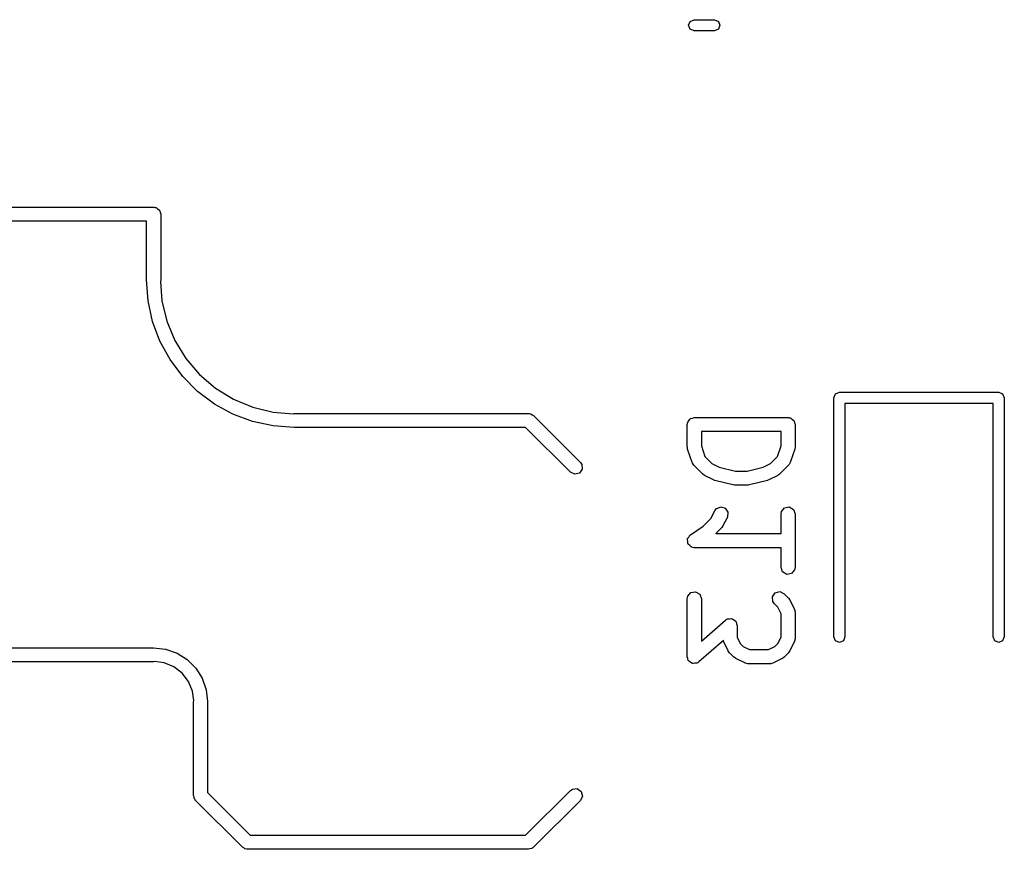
# Model space of a CAD drawing. Extents: x 3.18 to 10.88, y -3.25 to -0.52.
# Tile 8 of 52: x 4.45 to 4.86, y -1.92 to -1.57. Entities that reach past the tile are written whole.
import ezdxf

# ---------------------------------------------------------------- set-up
doc = ezdxf.new("R2010")
doc.units = 0
doc.header["$MEASUREMENT"] = 0
doc.layers.add('BLACK', color=7, linetype='CONTINUOUS')

msp = doc.modelspace()

# ---------------------------------------------------------------- linework, layer by layer
at = {"layer": 'BLACK', "linetype": 'CONTINUOUS'}
for p, q in [((4.72764, -1.56929), (4.72834, -1.56762)), ((4.72834, -1.56762), (4.73001, -1.56693)), ((4.73001, -1.56693), (4.7385, -1.56693)), ((4.7385, -1.56693), (4.74017, -1.56762)), ((4.74017, -1.56762), (4.74086, -1.56929)), ((4.72834, -1.57096), (4.72764, -1.56929)), ((4.73001, -1.57165), (4.72834, -1.57096)), ((4.7385, -1.57165), (4.73001, -1.57165)), ((4.74017, -1.57096), (4.7385, -1.57165)), ((4.74086, -1.56929), (4.74017, -1.57096)), ((4.33497, -1.64567), (4.50295, -1.64567)), ((4.50295, -1.64567), (4.50333, -1.64574)), ((4.50333, -1.64574), (4.50346, -1.64571)), ((4.50346, -1.64571), (4.50358, -1.64578)), ((4.50358, -1.64578), (4.50396, -1.64585)), ((4.50396, -1.64585), (4.50455, -1.64634)), ((4.50455, -1.64634), (4.50521, -1.64672)), ((4.50521, -1.64672), (4.5053, -1.64697)), ((4.5053, -1.64697), (4.50551, -1.64714)), ((4.50551, -1.64714), (4.50564, -1.6479)), ((4.50564, -1.6479), (4.5059, -1.64862)), ((4.5059, -1.64862), (4.5059, -1.67618)), ((4.5, -1.65157), (4.33081, -1.65157)), ((4.5, -1.67618), (4.5, -1.65157)), ((4.50063, -1.68501), (4.5, -1.67618)), ((4.5, -1.67618), (4.5, -1.67618)), ((4.5059, -1.67618), (4.50578, -1.67686)), ((4.50578, -1.67686), (4.50642, -1.68498)), ((4.50251, -1.69365), (4.50063, -1.68501)), ((4.50642, -1.68498), (4.50848, -1.69357)), ((4.5056, -1.70194), (4.50251, -1.69365)), ((4.50848, -1.69357), (4.51186, -1.70173)), ((4.50984, -1.7097), (4.5056, -1.70194)), ((4.51186, -1.70173), (4.51648, -1.70926)), ((4.51514, -1.71679), (4.50984, -1.7097)), ((4.51648, -1.70926), (4.52221, -1.71597)), ((4.52221, -1.71597), (4.52893, -1.72171)), ((4.5214, -1.72304), (4.51514, -1.71679)), ((4.52848, -1.72835), (4.5214, -1.72304)), ((4.52893, -1.72171), (4.53646, -1.72632)), ((4.78865, -1.72572), (4.78934, -1.72405)), ((4.78934, -1.72405), (4.79101, -1.72336)), ((4.79101, -1.72336), (4.85794, -1.72336)), ((4.85794, -1.72336), (4.85961, -1.72405)), ((4.85961, -1.72405), (4.8603, -1.72572)), ((4.53625, -1.73259), (4.52848, -1.72835)), ((4.53646, -1.72632), (4.54462, -1.7297)), ((4.78865, -1.82611), (4.78865, -1.72572)), ((4.85558, -1.72808), (4.79337, -1.72808)), ((4.79337, -1.72808), (4.79337, -1.82611)), ((4.85558, -1.82611), (4.85558, -1.72808)), ((4.8603, -1.72572), (4.8603, -1.82611)), ((4.54454, -1.73568), (4.53625, -1.73259)), ((4.54462, -1.7297), (4.5532, -1.73176)), ((4.5532, -1.73176), (4.56158, -1.73242)), ((4.56158, -1.73242), (4.56201, -1.73228)), ((4.56201, -1.73228), (4.66043, -1.73228)), ((4.66043, -1.73228), (4.66061, -1.73231)), ((4.66061, -1.73231), (4.66069, -1.73229)), ((4.66069, -1.73229), (4.66081, -1.73235)), ((4.66081, -1.73235), (4.66144, -1.73246)), ((4.66144, -1.73246), (4.66193, -1.73288)), ((4.66193, -1.73288), (4.66252, -1.73315)), ((4.55318, -1.73756), (4.54454, -1.73568)), ((4.66252, -1.73315), (4.6822, -1.75283)), ((4.72713, -1.73697), (4.72719, -1.73659)), ((4.72713, -1.74634), (4.72713, -1.73697)), ((4.72717, -1.73646), (4.72724, -1.73634)), ((4.72719, -1.73659), (4.72717, -1.73646)), ((4.72724, -1.73634), (4.7273, -1.73596)), ((4.7273, -1.73596), (4.7278, -1.73537)), ((4.7278, -1.73537), (4.72818, -1.73471)), ((4.72818, -1.73471), (4.72843, -1.73462)), ((4.72843, -1.73462), (4.7286, -1.73441)), ((4.7286, -1.73441), (4.72936, -1.73428)), ((4.72936, -1.73428), (4.73008, -1.73402)), ((4.73008, -1.73402), (4.76945, -1.73402)), ((4.76945, -1.73402), (4.76983, -1.73408)), ((4.76983, -1.73408), (4.76996, -1.73406)), ((4.76996, -1.73406), (4.77007, -1.73413)), ((4.77007, -1.73413), (4.77046, -1.73419)), ((4.77046, -1.73419), (4.77105, -1.73469)), ((4.77105, -1.73469), (4.77171, -1.73507)), ((4.77171, -1.73507), (4.7718, -1.73532)), ((4.7718, -1.73532), (4.77201, -1.73549)), ((4.77201, -1.73549), (4.77214, -1.73625)), ((4.77214, -1.73625), (4.7724, -1.73697)), ((4.7724, -1.73697), (4.7724, -1.74634)), ((4.56201, -1.73819), (4.55318, -1.73756)), ((4.65921, -1.73819), (4.56201, -1.73819)), ((4.67803, -1.75701), (4.65921, -1.73819)), ((4.73303, -1.73992), (4.73303, -1.74586)), ((4.7665, -1.73992), (4.73303, -1.73992)), ((4.7665, -1.74586), (4.7665, -1.73992)), ((4.72715, -1.7464), (4.72713, -1.74634)), ((4.72728, -1.74728), (4.72715, -1.7464)), ((4.72915, -1.7529), (4.72728, -1.74728)), ((4.73303, -1.74586), (4.73453, -1.75037)), ((4.76499, -1.75037), (4.7665, -1.74586)), ((4.77225, -1.74728), (4.77037, -1.7529)), ((4.7724, -1.74634), (4.77225, -1.74721)), ((4.77225, -1.74721), (4.77225, -1.74728)), ((4.6822, -1.75283), (4.68279, -1.75367)), ((4.68279, -1.75367), (4.68297, -1.75568)), ((4.72926, -1.75304), (4.72915, -1.7529)), ((4.72928, -1.75322), (4.72926, -1.75304)), ((4.72987, -1.75406), (4.72928, -1.75322)), ((4.73453, -1.75037), (4.73745, -1.75329)), ((4.73745, -1.75329), (4.74048, -1.75481)), ((4.75904, -1.75481), (4.76208, -1.75329)), ((4.76208, -1.75329), (4.76499, -1.75037)), ((4.77037, -1.7529), (4.76989, -1.7538)), ((4.67986, -1.75786), (4.67803, -1.75701)), ((4.68181, -1.75734), (4.67986, -1.75786)), ((4.68297, -1.75568), (4.68181, -1.75734)), ((4.73361, -1.75781), (4.72987, -1.75406)), ((4.73367, -1.75783), (4.73361, -1.75781)), ((4.73438, -1.75836), (4.73367, -1.75783)), ((4.74048, -1.75481), (4.74731, -1.75651)), ((4.74731, -1.75651), (4.75221, -1.75651)), ((4.75221, -1.75651), (4.75904, -1.75481)), ((4.76591, -1.75781), (4.76519, -1.75831)), ((4.76966, -1.75406), (4.76591, -1.75781)), ((4.76974, -1.7539), (4.76966, -1.75406)), ((4.76989, -1.7538), (4.76974, -1.7539)), ((4.73813, -1.76023), (4.73438, -1.75836)), ((4.73827, -1.76025), (4.73813, -1.76023)), ((4.73874, -1.76046), (4.73827, -1.76025)), ((4.74624, -1.76233), (4.73874, -1.76046)), ((4.76079, -1.76046), (4.75329, -1.76233)), ((4.76091, -1.76038), (4.76079, -1.76046)), ((4.7614, -1.76023), (4.76091, -1.76038)), ((4.76514, -1.75836), (4.7614, -1.76023)), ((4.76519, -1.75831), (4.76514, -1.75836)), ((4.74637, -1.76232), (4.74624, -1.76233)), ((4.74695, -1.76242), (4.74637, -1.76232)), ((4.75258, -1.76242), (4.74695, -1.76242)), ((4.7527, -1.76237), (4.75258, -1.76242)), ((4.75329, -1.76233), (4.7527, -1.76237)), ((4.73703, -1.77647), (4.73869, -1.77314)), ((4.73869, -1.77314), (4.7393, -1.77232)), ((4.7393, -1.77232), (4.74115, -1.77152)), ((4.74115, -1.77152), (4.74309, -1.77209)), ((4.74309, -1.77209), (4.7442, -1.77378)), ((4.7442, -1.77378), (4.74397, -1.77579)), ((4.7665, -1.77446), (4.76667, -1.77345)), ((4.7665, -1.78276), (4.7665, -1.77446)), ((4.76667, -1.77345), (4.76797, -1.77191)), ((4.76797, -1.77191), (4.76996, -1.77156)), ((4.76996, -1.77156), (4.77171, -1.77257)), ((4.77171, -1.77257), (4.7724, -1.77446)), ((4.7724, -1.77446), (4.7724, -1.79696)), ((4.73382, -1.77967), (4.73703, -1.77647)), ((4.74397, -1.77579), (4.74209, -1.77953)), ((4.72844, -1.78326), (4.73382, -1.77967)), ((4.74154, -1.7803), (4.73908, -1.78276)), ((4.74157, -1.78024), (4.74154, -1.7803)), ((4.74209, -1.77953), (4.74157, -1.78024)), ((4.72717, -1.7852), (4.72726, -1.78505)), ((4.72732, -1.78604), (4.72717, -1.7852)), ((4.72724, -1.78488), (4.72775, -1.78419)), ((4.72726, -1.78505), (4.72724, -1.78488)), ((4.72737, -1.7869), (4.72732, -1.78604)), ((4.72775, -1.78419), (4.72818, -1.78345)), ((4.72818, -1.78345), (4.72834, -1.78339)), ((4.72834, -1.78339), (4.72844, -1.78326)), ((4.73908, -1.78276), (4.7665, -1.78276)), ((4.72749, -1.78702), (4.72737, -1.7869)), ((4.72752, -1.78719), (4.72749, -1.78702)), ((4.72818, -1.78774), (4.72752, -1.78719)), ((4.72877, -1.78836), (4.72818, -1.78774)), ((4.72894, -1.78838), (4.72877, -1.78836)), ((4.72907, -1.78849), (4.72894, -1.78838)), ((4.73008, -1.78867), (4.72907, -1.78849)), ((4.7665, -1.78867), (4.73008, -1.78867)), ((4.7665, -1.79696), (4.7665, -1.78867)), ((4.76719, -1.79886), (4.7665, -1.79696)), ((4.76894, -1.79987), (4.76719, -1.79886)), ((4.77222, -1.79797), (4.77092, -1.79952)), ((4.7724, -1.79696), (4.77222, -1.79797)), ((4.77092, -1.79952), (4.76894, -1.79987)), ((4.7273, -1.80908), (4.7286, -1.80753)), ((4.7286, -1.80753), (4.73059, -1.80718)), ((4.73059, -1.80718), (4.73234, -1.80819)), ((4.76401, -1.80767), (4.76596, -1.80714)), ((4.76596, -1.80714), (4.76779, -1.808)), ((4.72713, -1.81009), (4.7273, -1.80908)), ((4.72713, -1.83446), (4.72713, -1.81009)), ((4.73234, -1.80819), (4.73303, -1.81009)), ((4.73303, -1.81009), (4.73303, -1.82795)), ((4.76285, -1.80932), (4.76401, -1.80767)), ((4.76302, -1.81133), (4.76285, -1.80932)), ((4.76361, -1.81217), (4.76302, -1.81133)), ((4.76779, -1.808), (4.76966, -1.80987)), ((4.76966, -1.80987), (4.77017, -1.8106)), ((4.77017, -1.8106), (4.77021, -1.81064)), ((4.77021, -1.81064), (4.77209, -1.81439)), ((4.76515, -1.81371), (4.76361, -1.81217)), ((4.7665, -1.81641), (4.76515, -1.81371)), ((4.77209, -1.81439), (4.77238, -1.81537)), ((4.77238, -1.81537), (4.77234, -1.81554)), ((4.77234, -1.81554), (4.7724, -1.81571)), ((4.7724, -1.81571), (4.7724, -1.82696)), ((4.73303, -1.82795), (4.74313, -1.81911)), ((4.74313, -1.81911), (4.74351, -1.81888)), ((4.74351, -1.81888), (4.7436, -1.81878)), ((4.7436, -1.81878), (4.74372, -1.81876)), ((4.74372, -1.81876), (4.74401, -1.81858)), ((4.74401, -1.81858), (4.74481, -1.81856)), ((4.74481, -1.81856), (4.74559, -1.81843)), ((4.74559, -1.81843), (4.74579, -1.81854)), ((4.74579, -1.81854), (4.74603, -1.81854)), ((4.74603, -1.81854), (4.74665, -1.81904)), ((4.74665, -1.81904), (4.74734, -1.81944)), ((4.74734, -1.81944), (4.74742, -1.81966)), ((4.74742, -1.81966), (4.7476, -1.8198)), ((4.7476, -1.8198), (4.74776, -1.82059)), ((4.7665, -1.82626), (4.7665, -1.81641)), ((4.74776, -1.82059), (4.74803, -1.82133)), ((4.74803, -1.82133), (4.74803, -1.82626)), ((4.74227, -1.82772), (4.73202, -1.83668)), ((4.74244, -1.82828), (4.74227, -1.82772)), ((4.74803, -1.82626), (4.74938, -1.82896)), ((4.76515, -1.82896), (4.7665, -1.82626)), ((4.77211, -1.8281), (4.77209, -1.82828)), ((4.77222, -1.82797), (4.77211, -1.8281)), ((4.7724, -1.82696), (4.77222, -1.82797)), ((4.78934, -1.82778), (4.78865, -1.82611)), ((4.79101, -1.82848), (4.78934, -1.82778)), ((4.79268, -1.82778), (4.79101, -1.82848)), ((4.79337, -1.82611), (4.79268, -1.82778)), ((4.85627, -1.82778), (4.85558, -1.82611)), ((4.85794, -1.82848), (4.85627, -1.82778)), ((4.85961, -1.82778), (4.85794, -1.82848)), ((4.8603, -1.82611), (4.85961, -1.82778)), ((4.32874, -1.83071), (4.50295, -1.83071)), ((4.50295, -1.83071), (4.50295, -1.83071)), ((4.50295, -1.83071), (4.50295, -1.83071)), ((4.50295, -1.83071), (4.50799, -1.83128)), ((4.50799, -1.83128), (4.51277, -1.83295)), ((4.74431, -1.83203), (4.74244, -1.82828)), ((4.74436, -1.83207), (4.74431, -1.83203)), ((4.74486, -1.8328), (4.74436, -1.83207)), ((4.74938, -1.82896), (4.75058, -1.83016)), ((4.75058, -1.83016), (4.75327, -1.8315)), ((4.75327, -1.8315), (4.76125, -1.8315)), ((4.76125, -1.8315), (4.76395, -1.83016)), ((4.76395, -1.83016), (4.76515, -1.82896)), ((4.77021, -1.83203), (4.76969, -1.83274)), ((4.77209, -1.82828), (4.77021, -1.83203)), ((4.50327, -1.83651), (4.50295, -1.83661)), ((4.50732, -1.83704), (4.50327, -1.83651)), ((4.51277, -1.83295), (4.51706, -1.83565)), ((4.51706, -1.83565), (4.52065, -1.83923)), ((4.7274, -1.83521), (4.72713, -1.83446)), ((4.72755, -1.83599), (4.7274, -1.83521)), ((4.72774, -1.83613), (4.72755, -1.83599)), ((4.72782, -1.83636), (4.72774, -1.83613)), ((4.72851, -1.83675), (4.72782, -1.83636)), ((4.74674, -1.83467), (4.74486, -1.8328)), ((4.7468, -1.8347), (4.74674, -1.83467)), ((4.74751, -1.83522), (4.7468, -1.8347)), ((4.75125, -1.8371), (4.74751, -1.83522)), ((4.76702, -1.83522), (4.76327, -1.8371)), ((4.76706, -1.83518), (4.76702, -1.83522)), ((4.76779, -1.83467), (4.76706, -1.83518)), ((4.76966, -1.8328), (4.76779, -1.83467)), ((4.76969, -1.83274), (4.76966, -1.8328)), ((4.50295, -1.83661), (4.32579, -1.83661)), ((4.50295, -1.83661), (4.50295, -1.83661)), ((4.51139, -1.83873), (4.50732, -1.83704)), ((4.51488, -1.84141), (4.51139, -1.83873)), ((4.52065, -1.83923), (4.52335, -1.84352)), ((4.72913, -1.83725), (4.72851, -1.83675)), ((4.72936, -1.83725), (4.72913, -1.83725)), ((4.72957, -1.83737), (4.72936, -1.83725)), ((4.73035, -1.83723), (4.72957, -1.83737)), ((4.73115, -1.83721), (4.73035, -1.83723)), ((4.73143, -1.83704), (4.73115, -1.83721)), ((4.73155, -1.83701), (4.73143, -1.83704)), ((4.73164, -1.83691), (4.73155, -1.83701)), ((4.73202, -1.83668), (4.73164, -1.83691)), ((4.75143, -1.83712), (4.75125, -1.8371)), ((4.75157, -1.83723), (4.75143, -1.83712)), ((4.75258, -1.83741), (4.75157, -1.83723)), ((4.76195, -1.83741), (4.75258, -1.83741)), ((4.76212, -1.83735), (4.76195, -1.83741)), ((4.76229, -1.83739), (4.76212, -1.83735)), ((4.76327, -1.8371), (4.76229, -1.83739)), ((4.51757, -1.84491), (4.51488, -1.84141)), ((4.52335, -1.84352), (4.52502, -1.84831)), ((4.51925, -1.84898), (4.51757, -1.84491)), ((4.52502, -1.84831), (4.52559, -1.85334)), ((4.51976, -1.85288), (4.51925, -1.84898)), ((4.51968, -1.85335), (4.51976, -1.85288)), ((4.51968, -1.89272), (4.51968, -1.85335)), ((4.52559, -1.85334), (4.52559, -1.85335)), ((4.52559, -1.85335), (4.52559, -1.85335)), ((4.52559, -1.85335), (4.52559, -1.85335)), ((4.52559, -1.85335), (4.52559, -1.89149)), ((4.67803, -1.89063), (4.67887, -1.89004)), ((4.67887, -1.89004), (4.68088, -1.88986)), ((4.68088, -1.88986), (4.68253, -1.89102)), ((4.5199, -1.89332), (4.51968, -1.89272)), ((4.51996, -1.89396), (4.5199, -1.89332)), ((4.52033, -1.89449), (4.51996, -1.89396)), ((4.52559, -1.89149), (4.54354, -1.90945)), ((4.65921, -1.90945), (4.67803, -1.89063)), ((4.68306, -1.89297), (4.6822, -1.8948)), ((4.68253, -1.89102), (4.68306, -1.89297)), ((4.52037, -1.89461), (4.52033, -1.89449)), ((4.52044, -1.89465), (4.52037, -1.89461)), ((4.52055, -1.8948), (4.52044, -1.89465)), ((4.54023, -1.91449), (4.52055, -1.8948)), ((4.6822, -1.8948), (4.66252, -1.91449)), ((4.54354, -1.90945), (4.65921, -1.90945)), ((4.54082, -1.91476), (4.54023, -1.91449)), ((4.54131, -1.91518), (4.54082, -1.91476)), ((4.66168, -1.91508), (4.66104, -1.91513)), ((4.66221, -1.91471), (4.66168, -1.91508)), ((4.66233, -1.91466), (4.66221, -1.91471)), ((4.66237, -1.91459), (4.66233, -1.91466)), ((4.66252, -1.91449), (4.66237, -1.91459)), ((4.54195, -1.91529), (4.54131, -1.91518)), ((4.54206, -1.91534), (4.54195, -1.91529)), ((4.54214, -1.91532), (4.54206, -1.91534)), ((4.54232, -1.91535), (4.54214, -1.91532)), ((4.66043, -1.91535), (4.54232, -1.91535)), ((4.66104, -1.91513), (4.66043, -1.91535))]:
    msp.add_line(p, q, dxfattribs=at)

doc.saveas('drawing.dxf')
